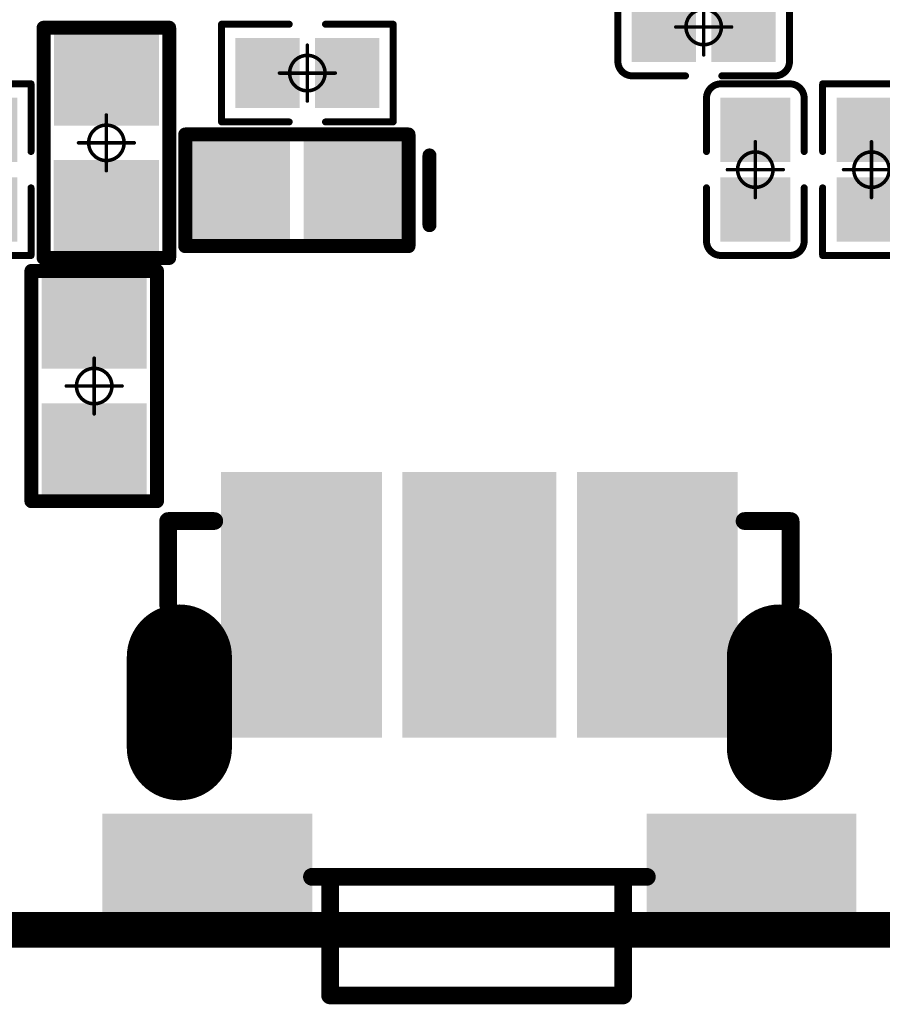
# Model space of a CAD drawing. Header units: millimetres. Extents: x 12.27 to 15.71, y 9.85 to 12.1.
# Tile 7 of 31: x 13.26 to 13.5, y 9.87 to 10.15. Entities that reach past the tile are written whole.
import ezdxf

# ---------------------------------------------------------------- set-up
doc = ezdxf.new("R2010")
doc.units = ezdxf.units.MM
doc.header["$MEASUREMENT"] = 0
for name, color, linetype in [('BottomLayer', 5, 'Continuous'), ('BottomSolder', 6, 'Continuous'), ('KeepOutLayer', 6, 'Continuous'), ('Mechanical15', 56, 'Continuous'), ('MidLayer1', 16, 'Continuous'), ('MidLayer2', 76, 'Continuous'), ('MultiLayer', 9, 'Continuous'), ('TopLayer', 1, 'Continuous'), ('TopOverlay', 2, 'Continuous'), ('TopPaste', 8, 'Continuous'), ('TopSolder', 216, 'Continuous')]:
    doc.layers.add(name, color=color, linetype=linetype)

# ---------------------------------------------------------------- blocks, each defined once
blk = doc.blocks.new('KEY_3P_3_5_3_5MM__10')
at = {"layer": 'BottomLayer', "const_width": 0.02165}
for points in [[(-0.08465, 0.00295), (-0.08465, -0.02264)], [(0.08465, 0.00295), (0.08465, -0.02264)]]:
    blk.add_lwpolyline(points, dxfattribs=at)
at = {"layer": 'BottomLayer', "const_width": 0.01083}
for points in [[(-0.09006, 0.00295, 1), (-0.07923, 0.00295, 1)], [(0.07923, 0.00295, 1), (0.09006, 0.00295, 1)], [(-0.09006, -0.02264, 1), (-0.07923, -0.02264, 1)], [(0.07923, -0.02264, 1), (0.09006, -0.02264, 1)]]:
    blk.add_lwpolyline(points, format="xyb", close=True, dxfattribs=at)
at = {"layer": 'BottomSolder', "const_width": 0.02965}
for points in [[(-0.08465, 0.00295), (-0.08465, -0.02264)], [(0.08465, 0.00295), (0.08465, -0.02264)]]:
    blk.add_lwpolyline(points, dxfattribs=at)
at = {"layer": 'BottomSolder', "const_width": 0.01483}
for points in [[(-0.09206, 0.00295, 1), (-0.07723, 0.00295, 1)], [(0.07723, 0.00295, 1), (0.09206, 0.00295, 1)], [(-0.09206, -0.02264, 1), (-0.07723, -0.02264, 1)], [(0.07723, -0.02264, 1), (0.09206, -0.02264, 1)]]:
    blk.add_lwpolyline(points, format="xyb", close=True, dxfattribs=at)
at = {"layer": 'MidLayer1', "const_width": 0.02165}
for points in [[(-0.08465, 0.00295), (-0.08465, -0.02264)], [(0.08465, 0.00295), (0.08465, -0.02264)]]:
    blk.add_lwpolyline(points, dxfattribs=at)
at = {"layer": 'MidLayer1', "const_width": 0.01083}
for points in [[(-0.09006, 0.00295, 1), (-0.07923, 0.00295, 1)], [(0.07923, 0.00295, 1), (0.09006, 0.00295, 1)], [(-0.09006, -0.02264, 1), (-0.07923, -0.02264, 1)], [(0.07923, -0.02264, 1), (0.09006, -0.02264, 1)]]:
    blk.add_lwpolyline(points, format="xyb", close=True, dxfattribs=at)
at = {"layer": 'MidLayer2', "const_width": 0.02165}
for points in [[(-0.08465, 0.00295), (-0.08465, -0.02264)], [(0.08465, 0.00295), (0.08465, -0.02264)]]:
    blk.add_lwpolyline(points, dxfattribs=at)
at = {"layer": 'MidLayer2', "const_width": 0.01083}
for points in [[(-0.09006, 0.00295, 1), (-0.07923, 0.00295, 1)], [(0.07923, 0.00295, 1), (0.09006, 0.00295, 1)], [(-0.09006, -0.02264, 1), (-0.07923, -0.02264, 1)], [(0.07923, -0.02264, 1), (0.09006, -0.02264, 1)]]:
    blk.add_lwpolyline(points, format="xyb", close=True, dxfattribs=at)
at = {"layer": 'MultiLayer', "const_width": 0.02165}
for points in [[(-0.08465, 0.00295), (-0.08465, -0.02264)], [(0.08465, 0.00295), (0.08465, -0.02264)]]:
    blk.add_lwpolyline(points, dxfattribs=at)
at = {"layer": 'MultiLayer', "const_width": 0.01083}
for points in [[(-0.09006, 0.00295, 1), (-0.07923, 0.00295, 1)], [(0.07923, 0.00295, 1), (0.09006, 0.00295, 1)], [(-0.09006, -0.02264, 1), (-0.07923, -0.02264, 1)], [(0.07923, -0.02264, 1), (0.09006, -0.02264, 1)]]:
    blk.add_lwpolyline(points, format="xyb", close=True, dxfattribs=at)
at = {"layer": 'TopLayer', "const_width": 0.02165}
for points in [[(-0.08465, 0.00295), (-0.08465, -0.02264)], [(0.08465, 0.00295), (0.08465, -0.02264)]]:
    blk.add_lwpolyline(points, dxfattribs=at)
at = {"layer": 'TopLayer', "const_width": 0.01083}
for points in [[(-0.09006, 0.00295, 1), (-0.07923, 0.00295, 1)], [(0.07923, 0.00295, 1), (0.09006, 0.00295, 1)], [(-0.09006, -0.02264, 1), (-0.07923, -0.02264, 1)], [(0.07923, -0.02264, 1), (0.09006, -0.02264, 1)]]:
    blk.add_lwpolyline(points, format="xyb", close=True, dxfattribs=at)
at = {"layer": 'TopLayer'}
for points in [[(-0.10236, 0.02559), (-0.05118, 0.02559), (-0.10236, 0.04921), (-0.05118, 0.04921)], [(0.05118, 0.02559), (0.10236, 0.02559), (0.05118, 0.04921), (0.10236, 0.04921)], [(-0.0315, -0.00394), (-0.0689, -0.00394), (-0.0315, -0.07087), (-0.0689, -0.07087)], [(0.01772, -0.07087), (0.01772, -0.00394), (-0.01772, -0.07087), (-0.01772, -0.00394)], [(0.0689, -0.00394), (0.0315, -0.00394), (0.0689, -0.07087), (0.0315, -0.07087)]]:
    blk.add_solid(points, dxfattribs=at)
at = {"layer": 'TopOverlay', "const_width": 0.005}
for points in [[(0.04213, 0.07283), (-0.04055, 0.07283)], [(-0.04055, 0.07283), (-0.04055, 0.03937)], [(0.04213, 0.07283), (0.04213, 0.03937)], [(0.04724, 0.03937), (-0.04724, 0.03937)], [(-0.0878, -0.0374), (-0.0878, -0.06102)], [(0.0878, -0.0374), (0.0878, -0.06102)], [(-0.0748, -0.06102), (-0.0878, -0.06102)], [(0.0878, -0.06102), (0.0748, -0.06102)]]:
    blk.add_lwpolyline(points, dxfattribs=at)
at = {"layer": 'TopOverlay', "const_width": 0.0025}
for points in [[(-0.0418, 0.07283, 1), (-0.0393, 0.07283, 1)], [(-0.0418, 0.07283, 1), (-0.0393, 0.07283, 1)], [(0.04088, 0.07283, 1), (0.04338, 0.07283, 1)], [(0.04088, 0.07283, 1), (0.04338, 0.07283, 1)], [(-0.04849, 0.03937, 1), (-0.04599, 0.03937, 1)], [(-0.0418, 0.03937, 1), (-0.0393, 0.03937, 1)], [(0.04088, 0.03937, 1), (0.04338, 0.03937, 1)], [(0.04599, 0.03937, 1), (0.04849, 0.03937, 1)], [(-0.08905, -0.0374, 1), (-0.08655, -0.0374, 1)], [(0.08655, -0.0374, 1), (0.08905, -0.0374, 1)], [(-0.08905, -0.06102, 1), (-0.08655, -0.06102, 1)], [(-0.08905, -0.06102, 1), (-0.08655, -0.06102, 1)], [(-0.07605, -0.06102, 1), (-0.07355, -0.06102, 1)], [(0.07355, -0.06102, 1), (0.07605, -0.06102, 1)], [(0.08655, -0.06102, 1), (0.08905, -0.06102, 1)], [(0.08655, -0.06102, 1), (0.08905, -0.06102, 1)]]:
    blk.add_lwpolyline(points, format="xyb", close=True, dxfattribs=at)
at = {"layer": 'TopPaste'}
for points in [[(-0.10236, 0.02559), (-0.05118, 0.02559), (-0.10236, 0.04921), (-0.05118, 0.04921)], [(0.05118, 0.02559), (0.10236, 0.02559), (0.05118, 0.04921), (0.10236, 0.04921)], [(-0.0315, -0.00394), (-0.0689, -0.00394), (-0.0315, -0.07087), (-0.0689, -0.07087)], [(0.01772, -0.07087), (0.01772, -0.00394), (-0.01772, -0.07087), (-0.01772, -0.00394)], [(0.0689, -0.00394), (0.0315, -0.00394), (0.0689, -0.07087), (0.0315, -0.07087)]]:
    blk.add_solid(points, dxfattribs=at)
at = {"layer": 'TopSolder', "const_width": 0.02965}
for points in [[(-0.08465, 0.00295), (-0.08465, -0.02264)], [(0.08465, 0.00295), (0.08465, -0.02264)]]:
    blk.add_lwpolyline(points, dxfattribs=at)
at = {"layer": 'TopSolder', "const_width": 0.01483}
for points in [[(-0.09206, 0.00295, 1), (-0.07723, 0.00295, 1)], [(0.07723, 0.00295, 1), (0.09206, 0.00295, 1)], [(-0.09206, -0.02264, 1), (-0.07723, -0.02264, 1)], [(0.07723, -0.02264, 1), (0.09206, -0.02264, 1)]]:
    blk.add_lwpolyline(points, format="xyb", close=True, dxfattribs=at)
at = {"layer": 'TopSolder'}
for points in [[(-0.10636, 0.02159), (-0.04718, 0.02159), (-0.10636, 0.05321), (-0.04718, 0.05321)], [(0.04718, 0.02159), (0.10636, 0.02159), (0.04718, 0.05321), (0.10636, 0.05321)], [(-0.0275, 0.00006), (-0.0729, 0.00006), (-0.0275, -0.07487), (-0.0729, -0.07487)], [(0.02172, -0.07487), (0.02172, 0.00006), (-0.02172, -0.07487), (-0.02172, 0.00006)], [(0.0729, 0.00006), (0.0275, 0.00006), (0.0729, -0.07487), (0.0275, -0.07487)]]:
    blk.add_solid(points, dxfattribs=at)
blk = doc.blocks.new('C0201_22')
at = {"layer": 'Mechanical15', "const_width": 0.001}
for points in [[(0, 0.00787), (0, -0.00787)], [(0.00787, 0), (-0.00787, 0)]]:
    blk.add_lwpolyline(points, dxfattribs=at)
at = {"layer": 'Mechanical15'}
for points, const_width in [([(-0.00025, 0.00787, 1), (0.00025, 0.00787, 1)], 0.0005), ([(0.005, 0, 1), (-0.005, 0, 1)], 0.001), ([(-0.00812, 0, 1), (-0.00762, 0, 1)], 0.0005), ([(-0.00525, 0, 1), (-0.00475, 0, 1)], 0.0005), ([(0.00475, 0, 1), (0.00525, 0, 1)], 0.0005), ([(0.00762, 0, 1), (0.00812, 0, 1)], 0.0005), ([(-0.00025, -0.00787, 1), (0.00025, -0.00787, 1)], 0.0005)]:
    blk.add_lwpolyline(points, format="xyb", close=True, dxfattribs=dict(at, const_width=const_width))
at = {"layer": 'TopLayer'}
for points in [[(-0.01831, -0.00787), (-0.00413, -0.00787), (-0.01831, 0.00787), (-0.00413, 0.00787)], [(0.00413, -0.00787), (0.01831, -0.00787), (0.00413, 0.00787), (0.01831, 0.00787)]]:
    blk.add_solid(points, dxfattribs=at)
at = {"layer": 'TopOverlay', "const_width": 0.00197}
for points in [[(-0.02421, 0.0097, -0.414214), (-0.02013, 0.01378)], [(0.02013, 0.01378, -0.414214), (0.02421, 0.0097)], [(-0.02013, -0.01378, -0.414214), (-0.02421, -0.0097)], [(0.02421, -0.0097, -0.414214), (0.02013, -0.01378)]]:
    blk.add_lwpolyline(points, format="xyb", dxfattribs=at)
for points in [[(-0.00512, 0.01378), (-0.02013, 0.01378)], [(0.02013, 0.01378), (0.00512, 0.01378)], [(-0.02421, 0.0097), (-0.02421, -0.0097)], [(0.02421, 0.0097), (0.02421, -0.0097)], [(-0.00512, -0.01378), (-0.02013, -0.01378)], [(0.02013, -0.01378), (0.00512, -0.01378)]]:
    blk.add_lwpolyline(points, dxfattribs=at)
at = {"layer": 'TopOverlay', "const_width": 0.000984}
for points in [[(-0.02062, 0.01378, 1), (-0.01964, 0.01378, 1)], [(-0.02062, 0.01378, 1), (-0.01964, 0.01378, 1)], [(-0.00561, 0.01378, 1), (-0.00463, 0.01378, 1)], [(0.00463, 0.01378, 1), (0.00561, 0.01378, 1)], [(0.01964, 0.01378, 1), (0.02062, 0.01378, 1)], [(0.01964, 0.01378, 1), (0.02062, 0.01378, 1)], [(-0.0247, 0.0097, 1), (-0.02372, 0.0097, 1)], [(-0.0247, 0.0097, 1), (-0.02372, 0.0097, 1)], [(0.02372, 0.0097, 1), (0.0247, 0.0097, 1)], [(0.02372, 0.0097, 1), (0.0247, 0.0097, 1)], [(-0.0247, -0.0097, 1), (-0.02372, -0.0097, 1)], [(-0.0247, -0.0097, 1), (-0.02372, -0.0097, 1)], [(0.02372, -0.0097, 1), (0.0247, -0.0097, 1)], [(0.02372, -0.0097, 1), (0.0247, -0.0097, 1)], [(-0.02062, -0.01378, 1), (-0.01964, -0.01378, 1)], [(-0.02062, -0.01378, 1), (-0.01964, -0.01378, 1)], [(-0.00561, -0.01378, 1), (-0.00463, -0.01378, 1)], [(0.00463, -0.01378, 1), (0.00561, -0.01378, 1)], [(0.01964, -0.01378, 1), (0.02062, -0.01378, 1)], [(0.01964, -0.01378, 1), (0.02062, -0.01378, 1)]]:
    blk.add_lwpolyline(points, format="xyb", close=True, dxfattribs=at)
at = {"layer": 'TopPaste'}
for points in [[(-0.01831, -0.00787), (-0.00413, -0.00787), (-0.01831, 0.00787), (-0.00413, 0.00787)], [(0.00413, -0.00787), (0.01831, -0.00787), (0.00413, 0.00787), (0.01831, 0.00787)]]:
    blk.add_solid(points, dxfattribs=at)
at = {"layer": 'TopSolder'}
for points in [[(-0.02031, -0.00987), (-0.00213, -0.00987), (-0.02031, 0.00987), (-0.00213, 0.00987)], [(0.00213, -0.00987), (0.02031, -0.00987), (0.00213, 0.00987), (0.02031, 0.00987)]]:
    blk.add_solid(points, dxfattribs=at)
blk = doc.blocks.new('C0201_24')
at = {"layer": 'Mechanical15', "const_width": 0.001}
for points in [[(0, -0.00787), (0, 0.00787)], [(0.00787, 0), (-0.00787, 0)]]:
    blk.add_lwpolyline(points, dxfattribs=at)
at = {"layer": 'Mechanical15'}
for points, const_width in [([(-0.00025, 0.00787, 1), (0.00025, 0.00787, 1)], 0.0005), ([(0.005, 0, 1), (-0.005, 0, 1)], 0.001), ([(-0.00812, 0, 1), (-0.00762, 0, 1)], 0.0005), ([(-0.00525, 0, 1), (-0.00475, 0, 1)], 0.0005), ([(0.00475, 0, 1), (0.00525, 0, 1)], 0.0005), ([(0.00762, 0, 1), (0.00812, 0, 1)], 0.0005), ([(-0.00025, -0.00787, 1), (0.00025, -0.00787, 1)], 0.0005)]:
    blk.add_lwpolyline(points, format="xyb", close=True, dxfattribs=dict(at, const_width=const_width))
at = {"layer": 'TopLayer'}
for points in [[(-0.01831, -0.00787), (-0.00413, -0.00787), (-0.01831, 0.00787), (-0.00413, 0.00787)], [(0.00413, -0.00787), (0.01831, -0.00787), (0.00413, 0.00787), (0.01831, 0.00787)]]:
    blk.add_solid(points, dxfattribs=at)
at = {"layer": 'TopOverlay', "const_width": 0.00197}
for points in [[(-0.02421, 0.0097, -0.414214), (-0.02013, 0.01378)], [(0.02013, 0.01378, -0.414214), (0.02421, 0.0097)], [(-0.02013, -0.01378, -0.414214), (-0.02421, -0.0097)], [(0.02421, -0.0097, -0.414214), (0.02013, -0.01378)]]:
    blk.add_lwpolyline(points, format="xyb", dxfattribs=at)
for points in [[(-0.00512, 0.01378), (-0.02013, 0.01378)], [(0.02013, 0.01378), (0.00512, 0.01378)], [(-0.02421, -0.0097), (-0.02421, 0.0097)], [(0.02421, -0.0097), (0.02421, 0.0097)], [(-0.00512, -0.01378), (-0.02013, -0.01378)], [(0.02013, -0.01378), (0.00512, -0.01378)]]:
    blk.add_lwpolyline(points, dxfattribs=at)
at = {"layer": 'TopOverlay', "const_width": 0.000984}
for points in [[(-0.02062, 0.01378, 1), (-0.01964, 0.01378, 1)], [(-0.02062, 0.01378, 1), (-0.01964, 0.01378, 1)], [(-0.00561, 0.01378, 1), (-0.00463, 0.01378, 1)], [(0.00463, 0.01378, 1), (0.00561, 0.01378, 1)], [(0.01964, 0.01378, 1), (0.02062, 0.01378, 1)], [(0.01964, 0.01378, 1), (0.02062, 0.01378, 1)], [(-0.0247, 0.0097, 1), (-0.02372, 0.0097, 1)], [(-0.0247, 0.0097, 1), (-0.02372, 0.0097, 1)], [(0.02372, 0.0097, 1), (0.0247, 0.0097, 1)], [(0.02372, 0.0097, 1), (0.0247, 0.0097, 1)], [(-0.0247, -0.0097, 1), (-0.02372, -0.0097, 1)], [(-0.0247, -0.0097, 1), (-0.02372, -0.0097, 1)], [(0.02372, -0.0097, 1), (0.0247, -0.0097, 1)], [(0.02372, -0.0097, 1), (0.0247, -0.0097, 1)], [(-0.02062, -0.01378, 1), (-0.01964, -0.01378, 1)], [(-0.02062, -0.01378, 1), (-0.01964, -0.01378, 1)], [(-0.00561, -0.01378, 1), (-0.00463, -0.01378, 1)], [(0.00463, -0.01378, 1), (0.00561, -0.01378, 1)], [(0.01964, -0.01378, 1), (0.02062, -0.01378, 1)], [(0.01964, -0.01378, 1), (0.02062, -0.01378, 1)]]:
    blk.add_lwpolyline(points, format="xyb", close=True, dxfattribs=at)
at = {"layer": 'TopPaste'}
for points in [[(-0.01831, -0.00787), (-0.00413, -0.00787), (-0.01831, 0.00787), (-0.00413, 0.00787)], [(0.00413, -0.00787), (0.01831, -0.00787), (0.00413, 0.00787), (0.01831, 0.00787)]]:
    blk.add_solid(points, dxfattribs=at)
at = {"layer": 'TopSolder'}
for points in [[(-0.02031, -0.00987), (-0.00213, -0.00987), (-0.02031, 0.00987), (-0.00213, 0.00987)], [(0.00213, -0.00987), (0.02031, -0.00987), (0.00213, 0.00987), (0.02031, 0.00987)]]:
    blk.add_solid(points, dxfattribs=at)
blk = doc.blocks.new('R0402_71')
at = {"layer": 'Mechanical15', "const_width": 0.001}
for points in [[(0, 0.00787), (0, -0.00787)], [(-0.00787, 0), (0.00787, 0)]]:
    blk.add_lwpolyline(points, dxfattribs=at)
at = {"layer": 'Mechanical15'}
for points, const_width in [([(-0.00025, 0.00787, 1), (0.00025, 0.00787, 1)], 0.0005), ([(0.005, 0, 1), (-0.005, 0, 1)], 0.001), ([(-0.00812, 0, 1), (-0.00762, 0, 1)], 0.0005), ([(-0.00525, 0, 1), (-0.00475, 0, 1)], 0.0005), ([(0.00475, 0, 1), (0.00525, 0, 1)], 0.0005), ([(0.00762, 0, 1), (0.00812, 0, 1)], 0.0005), ([(-0.00025, -0.00787, 1), (0.00025, -0.00787, 1)], 0.0005)]:
    blk.add_lwpolyline(points, format="xyb", close=True, dxfattribs=dict(at, const_width=const_width))
at = {"layer": 'TopLayer'}
for points in [[(-0.02657, -0.01082), (-0.00886, -0.01082), (-0.02657, 0.01083), (-0.00886, 0.01083)], [(0.00886, -0.01083), (0.02657, -0.01083), (0.00886, 0.01083), (0.02657, 0.01083)]]:
    blk.add_solid(points, dxfattribs=at)
at = {"layer": 'TopOverlay', "const_width": 0.00394}
for points in [[(-0.03248, 0.01772), (0.03248, 0.01772)], [(-0.03248, 0.01772), (-0.03248, -0.01772)], [(0.03248, 0.01772), (0.03248, -0.01772)], [(-0.03248, -0.01772), (0.03248, -0.01772)]]:
    blk.add_lwpolyline(points, dxfattribs=at)
at = {"layer": 'TopOverlay', "const_width": 0.00197}
for points in [[(-0.03346, 0.01772, 1), (-0.0315, 0.01772, 1)], [(-0.03346, 0.01772, 1), (-0.0315, 0.01772, 1)], [(0.0315, 0.01772, 1), (0.03346, 0.01772, 1)], [(0.0315, 0.01772, 1), (0.03346, 0.01772, 1)], [(-0.03346, -0.01772, 1), (-0.0315, -0.01772, 1)], [(-0.03346, -0.01772, 1), (-0.0315, -0.01772, 1)], [(0.0315, -0.01772, 1), (0.03346, -0.01772, 1)], [(0.0315, -0.01772, 1), (0.03346, -0.01772, 1)]]:
    blk.add_lwpolyline(points, format="xyb", close=True, dxfattribs=at)
at = {"layer": 'TopPaste'}
for points in [[(-0.02657, -0.01082), (-0.00886, -0.01082), (-0.02657, 0.01083), (-0.00886, 0.01083)], [(0.00886, -0.01083), (0.02657, -0.01083), (0.00886, 0.01083), (0.02657, 0.01083)]]:
    blk.add_solid(points, dxfattribs=at)
at = {"layer": 'TopSolder'}
for points in [[(-0.03057, -0.01482), (-0.00486, -0.01482), (-0.03057, 0.01483), (-0.00486, 0.01483)], [(0.00486, -0.01483), (0.03057, -0.01483), (0.00486, 0.01483), (0.03057, 0.01483)]]:
    blk.add_solid(points, dxfattribs=at)
blk = doc.blocks.new('R0201_99')
at = {"layer": 'Mechanical15', "const_width": 0.001}
for points in [[(0, -0.00787), (0, 0.00787)], [(0.00787, 0), (-0.00787, 0)]]:
    blk.add_lwpolyline(points, dxfattribs=at)
at = {"layer": 'Mechanical15'}
for points, const_width in [([(-0.00025, 0.00787, 1), (0.00025, 0.00787, 1)], 0.0005), ([(0.005, 0, 1), (-0.005, 0, 1)], 0.001), ([(-0.00812, 0, 1), (-0.00762, 0, 1)], 0.0005), ([(-0.00525, 0, 1), (-0.00475, 0, 1)], 0.0005), ([(0.00475, 0, 1), (0.00525, 0, 1)], 0.0005), ([(0.00762, 0, 1), (0.00812, 0, 1)], 0.0005), ([(-0.00025, -0.00787, 1), (0.00025, -0.00787, 1)], 0.0005)]:
    blk.add_lwpolyline(points, format="xyb", close=True, dxfattribs=dict(at, const_width=const_width))
at = {"layer": 'TopLayer'}
for points in [[(-0.01831, -0.00787), (-0.00413, -0.00787), (-0.01831, 0.00787), (-0.00413, 0.00787)], [(0.00413, -0.00787), (0.01831, -0.00787), (0.00413, 0.00787), (0.01831, 0.00787)]]:
    blk.add_solid(points, dxfattribs=at)
at = {"layer": 'TopOverlay', "const_width": 0.00197}
for points in [[(-0.02421, -0.01378), (-0.02421, 0.01378)], [(-0.00512, 0.01378), (-0.02421, 0.01378)], [(0.02421, 0.01378), (0.00512, 0.01378)], [(0.02421, -0.01378), (0.02421, 0.01378)], [(-0.00512, -0.01378), (-0.02421, -0.01378)], [(0.02421, -0.01378), (0.00512, -0.01378)]]:
    blk.add_lwpolyline(points, dxfattribs=at)
at = {"layer": 'TopOverlay', "const_width": 0.000984}
for points in [[(-0.0247, 0.01378, 1), (-0.02372, 0.01378, 1)], [(-0.0247, 0.01378, 1), (-0.02372, 0.01378, 1)], [(-0.00561, 0.01378, 1), (-0.00463, 0.01378, 1)], [(0.00463, 0.01378, 1), (0.00561, 0.01378, 1)], [(0.02372, 0.01378, 1), (0.0247, 0.01378, 1)], [(0.02372, 0.01378, 1), (0.0247, 0.01378, 1)], [(-0.0247, -0.01378, 1), (-0.02372, -0.01378, 1)], [(-0.0247, -0.01378, 1), (-0.02372, -0.01378, 1)], [(-0.00561, -0.01378, 1), (-0.00463, -0.01378, 1)], [(0.00463, -0.01378, 1), (0.00561, -0.01378, 1)], [(0.02372, -0.01378, 1), (0.0247, -0.01378, 1)], [(0.02372, -0.01378, 1), (0.0247, -0.01378, 1)]]:
    blk.add_lwpolyline(points, format="xyb", close=True, dxfattribs=at)
at = {"layer": 'TopPaste'}
for points in [[(-0.01831, -0.00787), (-0.00413, -0.00787), (-0.01831, 0.00787), (-0.00413, 0.00787)], [(0.00413, -0.00787), (0.01831, -0.00787), (0.00413, 0.00787), (0.01831, 0.00787)]]:
    blk.add_solid(points, dxfattribs=at)
at = {"layer": 'TopSolder'}
for points in [[(-0.02031, -0.00987), (-0.00213, -0.00987), (-0.02031, 0.00987), (-0.00213, 0.00987)], [(0.00213, -0.00987), (0.02031, -0.00987), (0.00213, 0.00987), (0.02031, 0.00987)]]:
    blk.add_solid(points, dxfattribs=at)
blk = doc.blocks.new('R0201_126')
at = {"layer": 'Mechanical15', "const_width": 0.001}
for points in [[(0, -0.00787), (0, 0.00787)], [(0.00787, 0), (-0.00787, 0)]]:
    blk.add_lwpolyline(points, dxfattribs=at)
at = {"layer": 'Mechanical15'}
for points, const_width in [([(-0.00025, 0.00787, 1), (0.00025, 0.00787, 1)], 0.0005), ([(0.005, 0, 1), (-0.005, 0, 1)], 0.001), ([(-0.00812, 0, 1), (-0.00762, 0, 1)], 0.0005), ([(-0.00525, 0, 1), (-0.00475, 0, 1)], 0.0005), ([(0.00475, 0, 1), (0.00525, 0, 1)], 0.0005), ([(0.00762, 0, 1), (0.00812, 0, 1)], 0.0005), ([(-0.00025, -0.00787, 1), (0.00025, -0.00787, 1)], 0.0005)]:
    blk.add_lwpolyline(points, format="xyb", close=True, dxfattribs=dict(at, const_width=const_width))
at = {"layer": 'TopLayer'}
for points in [[(-0.01831, -0.00787), (-0.00413, -0.00787), (-0.01831, 0.00787), (-0.00413, 0.00787)], [(0.00413, -0.00787), (0.01831, -0.00787), (0.00413, 0.00787), (0.01831, 0.00787)]]:
    blk.add_solid(points, dxfattribs=at)
at = {"layer": 'TopOverlay', "const_width": 0.00197}
for points in [[(-0.02421, -0.01378), (-0.02421, 0.01378)], [(-0.00512, 0.01378), (-0.02421, 0.01378)], [(0.02421, 0.01378), (0.00512, 0.01378)], [(0.02421, -0.01378), (0.02421, 0.01378)], [(-0.00512, -0.01378), (-0.02421, -0.01378)], [(0.02421, -0.01378), (0.00512, -0.01378)]]:
    blk.add_lwpolyline(points, dxfattribs=at)
at = {"layer": 'TopOverlay', "const_width": 0.000984}
for points in [[(-0.0247, 0.01378, 1), (-0.02372, 0.01378, 1)], [(-0.0247, 0.01378, 1), (-0.02372, 0.01378, 1)], [(-0.00561, 0.01378, 1), (-0.00463, 0.01378, 1)], [(0.00463, 0.01378, 1), (0.00561, 0.01378, 1)], [(0.02372, 0.01378, 1), (0.0247, 0.01378, 1)], [(0.02372, 0.01378, 1), (0.0247, 0.01378, 1)], [(-0.0247, -0.01378, 1), (-0.02372, -0.01378, 1)], [(-0.0247, -0.01378, 1), (-0.02372, -0.01378, 1)], [(-0.00561, -0.01378, 1), (-0.00463, -0.01378, 1)], [(0.00463, -0.01378, 1), (0.00561, -0.01378, 1)], [(0.02372, -0.01378, 1), (0.0247, -0.01378, 1)], [(0.02372, -0.01378, 1), (0.0247, -0.01378, 1)]]:
    blk.add_lwpolyline(points, format="xyb", close=True, dxfattribs=at)
at = {"layer": 'TopPaste'}
for points in [[(-0.01831, -0.00787), (-0.00413, -0.00787), (-0.01831, 0.00787), (-0.00413, 0.00787)], [(0.00413, -0.00787), (0.01831, -0.00787), (0.00413, 0.00787), (0.01831, 0.00787)]]:
    blk.add_solid(points, dxfattribs=at)
at = {"layer": 'TopSolder'}
for points in [[(-0.02031, -0.00987), (-0.00213, -0.00987), (-0.02031, 0.00987), (-0.00213, 0.00987)], [(0.00213, -0.00987), (0.02031, -0.00987), (0.00213, 0.00987), (0.02031, 0.00987)]]:
    blk.add_solid(points, dxfattribs=at)
blk = doc.blocks.new('ESD0402_157')
at = {"layer": 'TopLayer'}
for points in [[(-0.02756, 0.01181), (-0.02756, -0.01181), (-0.00591, 0.01181), (-0.00591, -0.01181)], [(0.00591, 0.01181), (0.00591, -0.01181), (0.02756, 0.01181), (0.02756, -0.01181)]]:
    blk.add_solid(points, dxfattribs=at)
at = {"layer": 'TopOverlay', "const_width": 0.00394}
for points in [[(-0.0315, 0.01575), (0.0315, 0.01575)], [(-0.0315, -0.01575), (-0.0315, 0.01575)], [(0.0315, -0.01575), (0.0315, 0.01575)], [(0.0374, -0.00984), (0.0374, 0.00984)], [(-0.0315, -0.01575), (0.0315, -0.01575)]]:
    blk.add_lwpolyline(points, dxfattribs=at)
at = {"layer": 'TopOverlay', "const_width": 0.00197}
for points in [[(-0.03248, 0.01575, 1), (-0.03051, 0.01575, 1)], [(-0.03248, 0.01575, 1), (-0.03051, 0.01575, 1)], [(0.03051, 0.01575, 1), (0.03248, 0.01575, 1)], [(0.03051, 0.01575, 1), (0.03248, 0.01575, 1)], [(0.03642, 0.00984, 1), (0.03839, 0.00984, 1)], [(0.03642, -0.00984, 1), (0.03839, -0.00984, 1)], [(-0.03248, -0.01575, 1), (-0.03051, -0.01575, 1)], [(-0.03248, -0.01575, 1), (-0.03051, -0.01575, 1)], [(0.03051, -0.01575, 1), (0.03248, -0.01575, 1)], [(0.03051, -0.01575, 1), (0.03248, -0.01575, 1)]]:
    blk.add_lwpolyline(points, format="xyb", close=True, dxfattribs=at)
at = {"layer": 'TopPaste'}
for points in [[(-0.02756, 0.01181), (-0.02756, -0.01181), (-0.00591, 0.01181), (-0.00591, -0.01181)], [(0.00591, 0.01181), (0.00591, -0.01181), (0.02756, 0.01181), (0.02756, -0.01181)]]:
    blk.add_solid(points, dxfattribs=at)
at = {"layer": 'TopSolder'}
for points in [[(-0.03156, 0.01581), (-0.03156, -0.01581), (-0.00191, 0.01581), (-0.00191, -0.01581)], [(0.00191, 0.01581), (0.00191, -0.01581), (0.03156, 0.01581), (0.03156, -0.01581)]]:
    blk.add_solid(points, dxfattribs=at)
blk = doc.blocks.new('R0201_158')
at = {"layer": 'Mechanical15', "const_width": 0.001}
for points in [[(0, -0.00787), (0, 0.00787)], [(-0.00787, 0), (0.00787, 0)]]:
    blk.add_lwpolyline(points, dxfattribs=at)
at = {"layer": 'Mechanical15'}
for points, const_width in [([(-0.00025, 0.00787, 1), (0.00025, 0.00787, 1)], 0.0005), ([(0.005, 0, 1), (-0.005, 0, 1)], 0.001), ([(-0.00812, 0, 1), (-0.00762, 0, 1)], 0.0005), ([(-0.00525, 0, 1), (-0.00475, 0, 1)], 0.0005), ([(0.00475, 0, 1), (0.00525, 0, 1)], 0.0005), ([(0.00762, 0, 1), (0.00812, 0, 1)], 0.0005), ([(-0.00025, -0.00787, 1), (0.00025, -0.00787, 1)], 0.0005)]:
    blk.add_lwpolyline(points, format="xyb", close=True, dxfattribs=dict(at, const_width=const_width))
at = {"layer": 'TopLayer'}
for points in [[(-0.01831, -0.00787), (-0.00413, -0.00787), (-0.01831, 0.00787), (-0.00413, 0.00787)], [(0.00413, -0.00787), (0.01831, -0.00787), (0.00413, 0.00787), (0.01831, 0.00787)]]:
    blk.add_solid(points, dxfattribs=at)
at = {"layer": 'TopOverlay', "const_width": 0.00197}
for points in [[(-0.02421, -0.01378), (-0.02421, 0.01378)], [(-0.02421, 0.01378), (-0.00512, 0.01378)], [(0.00512, 0.01378), (0.02421, 0.01378)], [(0.02421, -0.01378), (0.02421, 0.01378)], [(-0.02421, -0.01378), (-0.00512, -0.01378)], [(0.00512, -0.01378), (0.02421, -0.01378)]]:
    blk.add_lwpolyline(points, dxfattribs=at)
at = {"layer": 'TopOverlay', "const_width": 0.000984}
for points in [[(-0.0247, 0.01378, 1), (-0.02372, 0.01378, 1)], [(-0.0247, 0.01378, 1), (-0.02372, 0.01378, 1)], [(-0.00561, 0.01378, 1), (-0.00463, 0.01378, 1)], [(0.00463, 0.01378, 1), (0.00561, 0.01378, 1)], [(0.02372, 0.01378, 1), (0.0247, 0.01378, 1)], [(0.02372, 0.01378, 1), (0.0247, 0.01378, 1)], [(-0.0247, -0.01378, 1), (-0.02372, -0.01378, 1)], [(-0.0247, -0.01378, 1), (-0.02372, -0.01378, 1)], [(-0.00561, -0.01378, 1), (-0.00463, -0.01378, 1)], [(0.00463, -0.01378, 1), (0.00561, -0.01378, 1)], [(0.02372, -0.01378, 1), (0.0247, -0.01378, 1)], [(0.02372, -0.01378, 1), (0.0247, -0.01378, 1)]]:
    blk.add_lwpolyline(points, format="xyb", close=True, dxfattribs=at)
at = {"layer": 'TopPaste'}
for points in [[(-0.01831, -0.00787), (-0.00413, -0.00787), (-0.01831, 0.00787), (-0.00413, 0.00787)], [(0.00413, -0.00787), (0.01831, -0.00787), (0.00413, 0.00787), (0.01831, 0.00787)]]:
    blk.add_solid(points, dxfattribs=at)
at = {"layer": 'TopSolder'}
for points in [[(-0.02031, -0.00987), (-0.00213, -0.00987), (-0.02031, 0.00987), (-0.00213, 0.00987)], [(0.00213, -0.00987), (0.02031, -0.00987), (0.00213, 0.00987), (0.02031, 0.00987)]]:
    blk.add_solid(points, dxfattribs=at)
blk = doc.blocks.new('R0402_160')
at = {"layer": 'Mechanical15', "const_width": 0.001}
for points in [[(0, 0.00787), (0, -0.00787)], [(-0.00787, 0), (0.00787, 0)]]:
    blk.add_lwpolyline(points, dxfattribs=at)
at = {"layer": 'Mechanical15'}
for points, const_width in [([(-0.00025, 0.00787, 1), (0.00025, 0.00787, 1)], 0.0005), ([(0.005, 0, 1), (-0.005, 0, 1)], 0.001), ([(-0.00812, 0, 1), (-0.00762, 0, 1)], 0.0005), ([(-0.00525, 0, 1), (-0.00475, 0, 1)], 0.0005), ([(0.00475, 0, 1), (0.00525, 0, 1)], 0.0005), ([(0.00762, 0, 1), (0.00812, 0, 1)], 0.0005), ([(-0.00025, -0.00787, 1), (0.00025, -0.00787, 1)], 0.0005)]:
    blk.add_lwpolyline(points, format="xyb", close=True, dxfattribs=dict(at, const_width=const_width))
at = {"layer": 'TopLayer'}
for points in [[(-0.02657, -0.01082), (-0.00886, -0.01082), (-0.02657, 0.01083), (-0.00886, 0.01083)], [(0.00886, -0.01083), (0.02657, -0.01083), (0.00886, 0.01083), (0.02657, 0.01083)]]:
    blk.add_solid(points, dxfattribs=at)
at = {"layer": 'TopOverlay', "const_width": 0.00394}
for points in [[(-0.03248, 0.01772), (0.03248, 0.01772)], [(-0.03248, 0.01772), (-0.03248, -0.01772)], [(0.03248, 0.01772), (0.03248, -0.01772)], [(-0.03248, -0.01772), (0.03248, -0.01772)]]:
    blk.add_lwpolyline(points, dxfattribs=at)
at = {"layer": 'TopOverlay', "const_width": 0.00197}
for points in [[(-0.03346, 0.01772, 1), (-0.0315, 0.01772, 1)], [(-0.03346, 0.01772, 1), (-0.0315, 0.01772, 1)], [(0.0315, 0.01772, 1), (0.03346, 0.01772, 1)], [(0.0315, 0.01772, 1), (0.03346, 0.01772, 1)], [(-0.03346, -0.01772, 1), (-0.0315, -0.01772, 1)], [(-0.03346, -0.01772, 1), (-0.0315, -0.01772, 1)], [(0.0315, -0.01772, 1), (0.03346, -0.01772, 1)], [(0.0315, -0.01772, 1), (0.03346, -0.01772, 1)]]:
    blk.add_lwpolyline(points, format="xyb", close=True, dxfattribs=at)
at = {"layer": 'TopPaste'}
for points in [[(-0.02657, -0.01082), (-0.00886, -0.01082), (-0.02657, 0.01083), (-0.00886, 0.01083)], [(0.00886, -0.01083), (0.02657, -0.01083), (0.00886, 0.01083), (0.02657, 0.01083)]]:
    blk.add_solid(points, dxfattribs=at)
at = {"layer": 'TopSolder'}
for points in [[(-0.03057, -0.01482), (-0.00486, -0.01482), (-0.03057, 0.01483), (-0.00486, 0.01483)], [(0.00486, -0.01483), (0.03057, -0.01483), (0.00486, 0.01483), (0.03057, 0.01483)]]:
    blk.add_solid(points, dxfattribs=at)

msp = doc.modelspace()

# ---------------------------------------------------------------- linework, layer by layer
at = {"layer": 'KeepOutLayer', "const_width": 0.01}
msp.add_lwpolyline([(12.39614, 9.89118), (14.27165, 9.89118)], dxfattribs=at)

# ---------------------------------------------------------------- block references
for name, p, rotation in [('C0201_22', (13.45126, 10.14591), 180), ('R0402_160', (13.28276, 10.11323), 270), ('R0201_126', (13.24772, 10.10566), 90), ('C0201_24', (13.46583, 10.10566), 90), ('R0201_99', (13.4986, 10.10566), 90), ('R0402_71', (13.27932, 10.04461), 270), ('KEY_3P_3_5_3_5MM__10', (13.38799, 9.94551), 180)]:
    msp.add_blockref(name, p, dxfattribs=dict(rotation=rotation))
for name, p in [('R0201_158', (13.33945, 10.13291)), ('ESD0402_157', (13.3365, 10.09984))]:
    msp.add_blockref(name, p)

doc.saveas('drawing.dxf')
